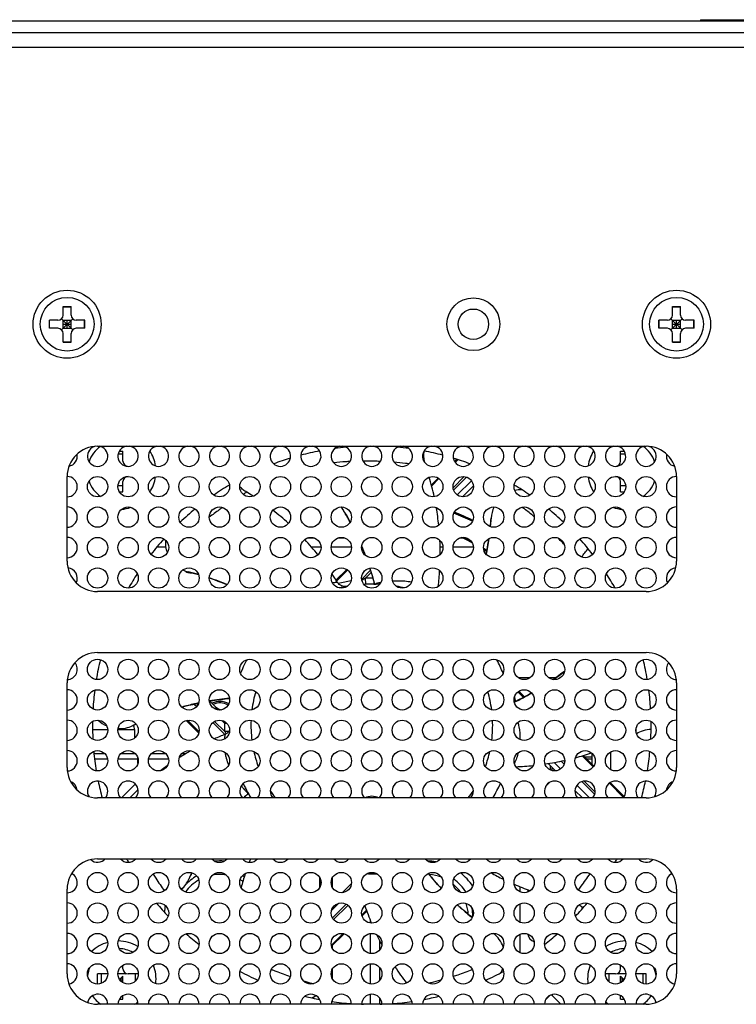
# Model space of a CAD drawing. Header units: millimetres. Extents: x 0 to 1189, y 0 to 841.
# Tile 31 of 33: x 997 to 1067, y 449 to 546. Entities that reach past the tile are written whole.
import ezdxf

# ---------------------------------------------------------------- set-up
doc = ezdxf.new("R2010")
doc.units = ezdxf.units.MM
doc.header["$LTSCALE"] = 65.395
doc.layers.get('0').update_dxf_attribs({"linetype": 'CONTINUOUS'})
doc.layers.add('00_COMPONENTS', color=7, linetype='CONTINUOUS')

msp = doc.modelspace()

# ---------------------------------------------------------------- linework, layer by layer
at = {"color": 7}
for p, q in [((970.216, 545.437), (1108.566, 545.437)), ((1063.766, 545.537), (1063.766, 545.437)), ((1063.766, 545.537), (1108.832, 545.537)), ((1108.566, 544.237), (970.216, 544.237)), ((1001.016, 516.437), (1001.016, 517.287)), ((1001.016, 517.287), (1001.816, 517.287)), ((1001.016, 517.259), (1001.816, 517.259)), ((1001.816, 516.437), (1001.816, 517.287)), ((1061.016, 516.437), (1061.016, 517.287)), ((1061.016, 517.287), (1061.816, 517.287)), ((1061.016, 517.259), (1061.816, 517.259)), ((1061.816, 516.437), (1061.816, 517.287)), ((1000.87, 514.99), (1001.963, 516.083)), ((1000.87, 516.083), (1001.963, 514.99)), ((1060.87, 514.99), (1061.963, 516.083)), ((1060.87, 516.083), (1061.963, 514.99)), ((999.666, 515.137), (999.666, 515.937)), ((1000.516, 515.937), (999.666, 515.937)), ((1000.516, 515.137), (999.666, 515.137)), ((999.694, 515.137), (999.694, 515.937)), ((1001.016, 515.137), (1001.016, 515.937)), ((1001.016, 515.937), (1001.816, 515.937)), ((1001.016, 515.537), (1001.816, 515.537)), ((1001.016, 515.137), (1001.816, 515.137)), ((1001.416, 515.137), (1001.416, 515.937)), ((1001.816, 515.137), (1001.816, 515.937)), ((1003.166, 515.937), (1002.316, 515.937)), ((1003.166, 515.137), (1002.316, 515.137)), ((1003.139, 515.137), (1003.139, 515.937)), ((1003.166, 515.137), (1003.166, 515.937)), ((1059.666, 515.137), (1059.666, 515.937)), ((1060.516, 515.937), (1059.666, 515.937)), ((1060.516, 515.137), (1059.666, 515.137)), ((1059.694, 515.137), (1059.694, 515.937)), ((1061.016, 515.137), (1061.016, 515.937)), ((1061.016, 515.937), (1061.816, 515.937)), ((1061.016, 515.537), (1061.816, 515.537)), ((1061.016, 515.137), (1061.816, 515.137)), ((1061.416, 515.137), (1061.416, 515.937)), ((1061.816, 515.137), (1061.816, 515.937)), ((1063.166, 515.937), (1062.316, 515.937)), ((1063.166, 515.137), (1062.316, 515.137)), ((1063.139, 515.137), (1063.139, 515.937)), ((1063.166, 515.137), (1063.166, 515.937)), ((1001.016, 513.787), (1001.016, 514.637)), ((1001.816, 513.787), (1001.816, 514.637)), ((1061.016, 513.787), (1061.016, 514.637)), ((1061.816, 513.787), (1061.816, 514.637)), ((1001.016, 513.814), (1001.816, 513.814)), ((1001.016, 513.787), (1001.816, 513.787)), ((1061.016, 513.814), (1061.816, 513.814)), ((1061.016, 513.787), (1061.816, 513.787)), ((1006.916, 502.744), (1006.438, 502.744)), ((1006.55, 503.037), (1006.916, 503.037)), ((1006.916, 502.037), (1006.916, 503.037)), ((1055.916, 502.037), (1055.916, 503.037)), ((1055.916, 503.037), (1056.282, 503.037)), ((1056.395, 502.744), (1055.916, 502.744)), ((1007.156, 501.571), (1007.181, 501.596)), ((1039.791, 502.23), (1039.568, 502.007)), ((1055.652, 501.596), (1055.677, 501.571)), ((1007.181, 500.477), (1007.156, 500.502)), ((1055.677, 500.502), (1055.652, 500.477)), ((1006.916, 499.62), (1006.42, 499.62)), ((1006.916, 499.037), (1006.916, 500.037)), ((1037.946, 500.385), (1037.282, 499.721)), ((1040.343, 498.539), (1041.414, 499.61)), ((1055.916, 499.037), (1055.916, 500.037)), ((1056.413, 499.62), (1055.916, 499.62)), ((1006.55, 499.037), (1006.916, 499.037)), ((1055.916, 499.037), (1056.282, 499.037)), ((1025.772, 494.471), (1025.061, 494.471)), ((1028.772, 494.471), (1028.061, 494.471)), ((1040.383, 494.471), (1040.061, 494.471)), ((1011.126, 493.565), (1010.227, 493.565)), ((1026.416, 493.565), (1025.493, 493.565)), ((1029.416, 493.565), (1027.417, 493.565)), ((1030.456, 493.565), (1030.417, 493.565)), ((1030.649, 493.088), (1030.568, 493.007)), ((1038.416, 493.565), (1038.14, 493.565)), ((1041.416, 493.565), (1039.417, 493.565)), ((1013.119, 491.215), (1013.119, 491.153)), ((1028.946, 491.385), (1027.889, 490.329)), ((1031.62, 489.935), (1031.619, 489.935)), ((1031.624, 489.935), (1031.62, 489.935)), ((1031.648, 489.941), (1031.658, 489.945)), ((1031.666, 489.974), (1031.666, 489.974)), ((1031.698, 489.934), (1031.686, 489.979)), ((1031.698, 489.934), (1031.686, 489.979)), ((1046.444, 478.828), (1045.887, 479.385)), ((1016.024, 477.852), (1015.456, 478.42)), ((1013.137, 476.497), (1014.377, 475.257)), ((1008.051, 475.617), (1008.051, 474.764)), ((1054.966, 471.644), (1054.966, 473.43)), ((1004.059, 473.237), (1005.13, 473.237)), ((1006.702, 473.237), (1008.13, 473.237)), ((1008.376, 472.257), (1008.376, 472.816)), ((1009.702, 473.237), (1011.13, 473.237)), ((1012.702, 473.237), (1013.108, 473.237)), ((1053.265, 472.007), (1052.227, 473.046)), ((1048.764, 472.265), (1049.49, 471.539)), ((1049.016, 471.62), (1049.016, 472.013)), ((1048.53, 469.999), (1048.955, 470.423)), ((1054.966, 470.306), (1054.966, 470.43)), ((1006.765, 468.874), (1008.129, 470.238)), ((1051.419, 469.61), (1052.155, 468.874)), ((1056.265, 469.007), (1054.887, 470.385)), ((1019.24, 469.332), (1019.207, 469.299)), ((1019.24, 469.332), (1019.207, 469.299)), ((1019.221, 469.284), (1019.221, 469.284)), ((1019.279, 469.263), (1019.271, 469.277)), ((1019.276, 469.267), (1019.278, 469.264)), ((1019.278, 469.264), (1019.279, 469.263)), ((1019.279, 469.263), (1019.278, 469.263)), ((1019.279, 469.263), (1019.278, 469.263)), ((1043.342, 468.883), (1043.341, 468.874)), ((1043.352, 468.912), (1043.343, 468.898)), ((1043.349, 468.907), (1043.351, 468.911)), ((1043.351, 468.911), (1043.352, 468.912)), ((1043.352, 468.912), (1043.351, 468.911)), ((1043.352, 468.912), (1043.351, 468.911)), ((1027.516, 460.972), (1027.516, 460.101)), ((1029.413, 460.457), (1028.496, 459.54)), ((1046.016, 459.62), (1046.016, 460.124)), ((1046.016, 456.62), (1046.016, 458.453)), ((1030.456, 457.257), (1030.92, 457.721)), ((1027.456, 454.257), (1028.696, 455.497)), ((1046.016, 453.62), (1046.016, 455.453)), ((1027.516, 454.317), (1027.516, 454.101)), ((1006.916, 452.037), (1006.916, 452.403)), ((1055.916, 452.037), (1055.916, 452.403)), ((1004.416, 450.537), (1004.416, 451.537)), ((1005.416, 451.537), (1004.416, 451.537)), ((1004.764, 451.537), (1004.764, 450.599)), ((1007.121, 451.537), (1006.416, 451.537)), ((1006.621, 451.037), (1006.916, 451.332)), ((1006.621, 451.037), (1006.916, 450.742)), ((1006.916, 451.037), (1006.621, 451.037)), ((1006.916, 450.742), (1006.916, 451.332)), ((1007.121, 451.537), (1007.181, 451.596)), ((1008.416, 451.537), (1007.416, 451.537)), ((1008.106, 451.537), (1008.106, 450.812)), ((1027.516, 451.972), (1027.516, 451.101)), ((1055.416, 451.537), (1054.416, 451.537)), ((1054.764, 451.537), (1054.764, 450.779)), ((1055.652, 451.596), (1055.711, 451.537)), ((1056.416, 451.537), (1055.711, 451.537)), ((1055.916, 450.742), (1055.916, 451.332)), ((1056.211, 451.037), (1055.916, 451.332)), ((1056.211, 451.037), (1055.916, 450.742)), ((1056.211, 451.037), (1055.916, 451.037)), ((1058.416, 451.537), (1057.416, 451.537)), ((1058.106, 451.537), (1058.106, 450.586)), ((1058.416, 450.537), (1058.416, 451.537)), ((1006.916, 449.037), (1006.916, 449.403)), ((1025.696, 449.139), (1025.696, 449.278)), ((1048.912, 449.395), (1048.546, 449.029)), ((1050.041, 448.549), (1049.195, 449.395)), ((1055.916, 449.037), (1055.916, 449.403)), ((1006.55, 449.037), (1006.916, 449.037)), ((1027.516, 448.972), (1027.516, 448.815)), ((1055.916, 449.037), (1056.282, 449.037))]:
    msp.add_line(p, q, dxfattribs=at)
at = {"color": 4}
for p, q in [((1039.627, 501.923), (1039.898, 502.195)), ((1040.517, 500.531), (1039.422, 499.436)), ((1040.748, 500.48), (1039.473, 499.205)), ((1037.312, 499.608), (1038.03, 500.326)), ((1039.826, 498.73), (1041.223, 500.127)), ((1030.627, 492.923), (1030.689, 492.986)), ((1027.945, 490.242), (1029.03, 491.326)), ((1031.284, 491.298), (1030.422, 490.436)), ((1031.351, 491.083), (1030.791, 490.523)), ((1030.817, 489.924), (1030.791, 490.523)), ((1031.625, 490.127), (1031.622, 489.935)), ((1045.803, 479.326), (1046.35, 478.78)), ((1014.167, 478.174), (1014.29, 478.051)), ((1013.936, 478.123), (1014.174, 477.884)), ((1014.403, 475.373), (1013.253, 476.523)), ((1015.764, 476.295), (1016.931, 475.128)), ((1015.93, 476.41), (1016.93, 475.411)), ((1016.918, 476.251), (1016.664, 476.505)), ((1016.918, 476.251), (1017.119, 476.248)), ((1003.92, 475.617), (1005.413, 475.617)), ((1006.42, 475.617), (1008.051, 475.617)), ((1017.335, 475.428), (1016.93, 475.411)), ((1004.116, 472.737), (1005.396, 472.737)), ((1006.437, 472.737), (1008.376, 472.737)), ((1009.437, 472.737), (1011.396, 472.737)), ((1049.369, 472.368), (1050.007, 471.73)), ((1050.36, 472.205), (1050.063, 472.502)), ((1050.411, 472.436), (1050.296, 472.552)), ((1052.116, 473.013), (1053.206, 471.923)), ((1052.536, 472.737), (1053.106, 472.737)), ((1053.36, 469.205), (1052.085, 470.48)), ((1053.411, 469.436), (1052.316, 470.531)), ((1051.61, 470.127), (1052.862, 468.874)), ((1054.803, 470.326), (1056.206, 468.923)), ((1028.169, 458.505), (1027.448, 457.784)), ((1027.543, 457.051), (1028.902, 458.41)), ((1027.658, 456.884), (1029.069, 458.295)), ((1030.882, 457.825), (1030.43, 457.373)), ((1041.353, 457.187), (1041.179, 457.187)), ((1031.287, 456.545), (1031.287, 456.78)), ((1028.58, 455.523), (1027.43, 454.373)), ((1031.287, 453.545), (1031.287, 455.528)), ((1032.171, 454.851), (1032.171, 453.881)), ((1031.287, 450.545), (1031.287, 452.528)), ((1032.171, 452.193), (1032.171, 450.881)), ((1031.287, 448.549), (1031.287, 449.528)), ((1032.171, 449.193), (1032.171, 448.549))]:
    msp.add_line(p, q, dxfattribs=at)
at = {"color": 7}
for points in [[(1028.418, 497.537), (1028.53, 497.356), (1028.739, 497.007), (1028.943, 496.655), (1029.141, 496.3), (1029.283, 496.038)], [(1043.157, 496.444), (1043.142, 496.245), (1043.108, 495.839), (1043.083, 495.594)], [(1042.937, 494.414), (1042.909, 494.224), (1042.845, 493.822), (1042.775, 493.421), (1042.699, 493.022), (1042.668, 492.873)], [(1030.423, 493.646), (1030.538, 493.367), (1030.688, 492.99), (1030.771, 492.773)], [(1013.357, 491.143), (1013.551, 491.094), (1013.945, 490.989), (1014.337, 490.878), (1014.359, 490.872)], [(1031.214, 491.516), (1031.231, 491.466), (1031.352, 491.081), (1031.467, 490.695), (1031.577, 490.308), (1031.666, 489.974)], [(1015.416, 490.541), (1015.501, 490.513), (1015.886, 490.38), (1016.268, 490.241), (1016.648, 490.097), (1017.026, 489.947), (1017.175, 489.886)], [(1031.639, 489.938), (1031.637, 489.938), (1031.634, 489.937), (1031.63, 489.936), (1031.627, 489.935), (1031.624, 489.935)], [(1031.666, 489.974), (1031.666, 489.974), (1031.666, 489.973), (1031.667, 489.972), (1031.667, 489.971), (1031.666, 489.97), (1031.666, 489.969), (1031.666, 489.967), (1031.666, 489.966), (1031.665, 489.964), (1031.664, 489.962), (1031.664, 489.961), (1031.663, 489.959), (1031.662, 489.957), (1031.661, 489.955), (1031.66, 489.954), (1031.659, 489.952), (1031.657, 489.951), (1031.656, 489.95), (1031.655, 489.948), (1031.654, 489.947), (1031.652, 489.946), (1031.651, 489.945), (1031.649, 489.944), (1031.648, 489.943), (1031.647, 489.942), (1031.646, 489.942), (1031.644, 489.941), (1031.643, 489.94), (1031.642, 489.94), (1031.641, 489.939), (1031.64, 489.939), (1031.639, 489.939), (1031.639, 489.938)], [(1050.397, 481.343), (1050.336, 481.296), (1050.01, 481.052), (1049.681, 480.814), (1049.348, 480.581), (1049.294, 480.544)], [(1047.153, 479.213), (1046.935, 479.091), (1046.579, 478.899), (1046.221, 478.713), (1045.861, 478.532), (1045.499, 478.357), (1045.438, 478.329)], [(1012.719, 477.82), (1013.012, 477.899), (1013.406, 477.999), (1013.801, 478.093), (1014.197, 478.181), (1014.363, 478.215)], [(1015.424, 478.415), (1015.79, 478.474), (1016.189, 478.533), (1016.589, 478.585), (1016.989, 478.632), (1017.389, 478.673), (1017.407, 478.674)], [(1007.872, 476.001), (1008.052, 476.087), (1008.201, 476.157)], [(1018.816, 468.874), (1018.977, 469.04), (1019.221, 469.284)], [(1019.221, 469.284), (1019.221, 469.284), (1019.222, 469.285), (1019.223, 469.285), (1019.223, 469.286), (1019.224, 469.286), (1019.226, 469.287), (1019.227, 469.287), (1019.229, 469.288), (1019.23, 469.288), (1019.232, 469.288), (1019.234, 469.289), (1019.236, 469.289), (1019.238, 469.289), (1019.24, 469.289), (1019.242, 469.289), (1019.244, 469.288), (1019.246, 469.288), (1019.247, 469.288), (1019.249, 469.287), (1019.251, 469.287), (1019.253, 469.286), (1019.254, 469.285), (1019.256, 469.285), (1019.257, 469.284), (1019.258, 469.283), (1019.26, 469.282), (1019.261, 469.282), (1019.262, 469.281), (1019.263, 469.28), (1019.264, 469.28), (1019.265, 469.279), (1019.265, 469.279), (1019.266, 469.278)], [(1019.266, 469.278), (1019.267, 469.277), (1019.27, 469.275), (1019.272, 469.272), (1019.275, 469.269), (1019.276, 469.267)], [(1043.345, 468.874), (1043.345, 468.874), (1043.345, 468.876), (1043.345, 468.878), (1043.344, 468.879), (1043.344, 468.881), (1043.344, 468.883), (1043.344, 468.884), (1043.344, 468.886), (1043.344, 468.887), (1043.344, 468.888), (1043.344, 468.889), (1043.344, 468.891), (1043.344, 468.892), (1043.345, 468.892), (1043.345, 468.893)], [(1043.345, 468.893), (1043.345, 468.894), (1043.346, 468.898), (1043.347, 468.902), (1043.348, 468.905), (1043.349, 468.907)], [(1013.404, 460.875), (1013.486, 461.057), (1013.657, 461.427), (1013.692, 461.498)], [(1026.299, 460.067), (1026.296, 460.261), (1026.296, 460.666), (1026.301, 461.003)], [(1038.242, 459.972), (1038.169, 460.052), (1037.899, 460.355), (1037.634, 460.661), (1037.374, 460.971), (1037.119, 461.284), (1036.994, 461.443)], [(1041.307, 457.082), (1041.105, 457.247), (1040.793, 457.508), (1040.485, 457.773), (1040.181, 458.043), (1039.881, 458.318), (1039.842, 458.355)]]:
    msp.add_lwpolyline(points, dxfattribs=at)
for centre, radius in [((1001.416, 515.537), 2.65), ((1041.416, 515.537), 2.603), ((1061.416, 515.537), 2.65)]:
    msp.add_circle(centre, radius, dxfattribs=at)
for centre, radius, start, end in [((1000.516, 516.437), 0.5, 270, 360), ((1002.316, 516.437), 0.5, 180, 270), ((1060.516, 516.437), 0.5, 270, 360), ((1062.316, 516.437), 0.5, 180, 270), ((1000.516, 514.637), 0.5, 0, 90), ((1002.316, 514.637), 0.5, 90, 180), ((1060.516, 514.637), 0.5, 0, 90), ((1062.316, 514.637), 0.5, 90, 180), ((1006.416, 501.037), 3, 124.86819, 161.49842), ((1031.416, 476.037), 27.5, 95.28005, 97.63806), ((1031.416, 476.037), 27.5, 82.36194, 84.71995), ((1056.416, 501.037), 3, 18.50165, 55.13189), ((1006.416, 501.037), 3.75, 8.32521, 32.78667), ((1031.416, 476.037), 27.5, 100.77818, 104.73697), ((1029.722, 500.979), 3, 129.30688, 135.84512), ((1031.416, 476.037), 27.5, 75.26303, 79.22182), ((1056.416, 501.037), 3.75, 147.21332, 171.67475), ((1007.416, 502.037), 0.5, 180, 270), ((1031.416, 476.037), 27.5, 106.95493, 110.56252), ((1031.416, 476.037), 27.5, 69.43748, 73.04507), ((1055.416, 502.037), 0.5, 270, 360), ((1007.416, 500.037), 0.5, 90, 180), ((1006.416, 501.037), 3.75, 327.21329, 351.67472), ((1012.116, 493.106), 26.021, 12.07127, 16.4524), ((1056.416, 501.037), 3.75, 188.32525, 212.78668), ((1055.416, 500.037), 0.5, 0, 90), ((1006.416, 501.037), 3, 198.50164, 235.13192), ((1031.416, 476.037), 27.5, 120.63563, 124.4644), ((1031.416, 476.037), 27.5, 55.5356, 59.36437), ((1056.416, 501.037), 3, 304.86814, 341.49837), ((1005.791, 476.899), 25.788, 57.25747, 58.9399), ((1046.151, 496.233), 3, 89.30886, 102.72441), ((1006.416, 501.037), 3.75, 275.49461, 289.56362), ((1031.416, 476.037), 27.5, 129.24337, 133.3259), ((1005.486, 476.486), 26.302, 47.64465, 51.99866), ((1011.638, 493.018), 26.507, 5.86982, 9.67388), ((1031.416, 476.037), 22.5, 63.76033, 68.83443), ((1046.151, 496.233), 3, 154.24888, 175.95502), ((1031.416, 476.037), 27.5, 46.6741, 50.75663), ((1056.416, 501.037), 3.75, 250.43632, 264.50541), ((1015.253, 498.418), 27.976, 354.20496, 355.95507), ((1031.416, 476.037), 27.5, 138.13296, 142.25595), ((1014.086, 494.055), 3, 175.84395, 200.22986), ((1004.659, 475.671), 27.463, 38.63469, 42.80103), ((1010.785, 492.959), 27.363, 359.78097, 2.70538), ((1031.416, 476.037), 20.5, 61.15675, 64.41236), ((1031.416, 476.037), 27.5, 37.74405, 41.86704), ((1004.643, 482.784), 27.984, 20.88218, 22.88188), ((1031.416, 476.037), 20.5, 56.53424, 57.46882), ((1031.416, 476.037), 27.5, 147.12498, 150.5968), ((1014.086, 494.055), 3, 244.96788, 255.95502), ((1006.568, 464.001), 27.979, 73.83317, 75.95496), ((1003.074, 474.509), 29.43, 31.96125, 33.91324), ((1004.624, 482.776), 28.005, 14.90438, 18.19052), ((1009.372, 493.014), 28.777, 353.37558, 356.52453), ((1031.416, 476.037), 27.5, 29.4032, 32.87502), ((1031.416, 476.037), 13.9, 86.77195, 93.22805), ((1031.62, 489.997), 0.0618, 269.16138, 269.71521), ((1031.62, 489.997), 0.0615, 269.71521, 273.4586), ((1031.416, 476.037), 13.9, 100.00926, 103.36977), ((1031.416, 476.037), 13.9, 76.63023, 79.99074), ((1031.416, 476.037), 27.5, 166.40789, 170.56447), ((1031.416, 476.037), 13.9, 152.3533, 154.62632), ((1031.416, 476.037), 13.9, 21.59971, 27.64797), ((1031.416, 476.037), 27.5, 9.43553, 13.59211), ((1031.416, 476.037), 13.9, 158.4003, 158.4013), ((1031.416, 476.037), 13.9, 154.62632, 158.4003), ((1031.416, 476.037), 13.9, 21.59869, 21.59971), ((1033.399, 503.595), 28.008, 304.6073, 307.36305), ((1031.416, 476.037), 27.5, 172.77293, 176.64721), ((1033.4, 503.596), 28.008, 295.46677, 299.43137), ((1031.416, 476.037), 27.5, 3.35279, 7.22707), ((1020.127, 450.817), 28.009, 95.57896, 99.66968), ((1016.732, 478.559), 1, 225, 265.02725), ((1016.75, 478.691), 1.184, 253.67427, 253.86607), ((1016.75, 478.69), 1.183, 253.86519, 256.80379), ((1031.416, 476.037), 27.5, 179.2344, 182.88729), ((1006.559, 478.699), 3, 226.19362, 245.58427), ((1031.416, 476.037), 27.5, 357.11271, 0.7656), ((1006.559, 478.699), 3, 267.54898, 295.95502), ((1020.117, 450.845), 27.979, 115.21116, 115.95506), ((1007.051, 475.617), 1, 0, 25.13257), ((1027.975, 447.917), 29.368, 111.95874, 114.29069), ((1031.416, 476.037), 27.5, 185.37211, 189.39987), ((1027.11, 449.654), 27.426, 119.51577, 122.2758), ((1031.416, 476.037), 27.5, 350.60013, 354.62789), ((1044.469, 499.445), 27.518, 278.35669, 282.4805), ((1044.671, 498.575), 26.624, 284.77474, 288.35523), ((1026.689, 450.297), 26.657, 125.26839, 127.11394), ((1044.291, 500.905), 28.989, 272.6053, 275.96358), ((1031.416, 476.037), 27.5, 191.54063, 195.09735), ((1031.416, 476.037), 27.5, 344.90265, 348.45937), ((1026.275, 450.797), 26.008, 133.40289, 135.96714), ((1031.416, 476.037), 13.9, 204.41741, 208.36308), ((1031.416, 476.037), 13.9, 329.16392, 335.58259), ((1038.972, 449.468), 27.999, 134.90429, 136.12097), ((1031.416, 476.037), 13.9, 208.36308, 209.09483), ((1031.416, 476.037), 13.9, 209.09483, 211.01719), ((1019.225, 469.233), 0.0615, 29.71524, 33.45857), ((1019.224, 469.233), 0.0618, 29.16137, 29.71525), ((1031.416, 467.537), 1.5, 63.08953, 116.91015), ((1031.416, 476.037), 13.9, 328.9836, 329.16392), ((1031.416, 476.037), 13.9, 328.98281, 328.9836), ((1043.404, 468.88), 0.0615, 149.71532, 153.45851), ((1043.404, 468.88), 0.0618, 149.16136, 149.71533), ((1031.416, 476.037), 27.5, 208.59656, 209.39841), ((1045.329, 452.965), 27.696, 159.03658, 159.77581), ((1056.985, 486.408), 28.499, 235.66967, 236.03171), ((1031.416, 476.037), 27.5, 330.60159, 331.40344), ((1010.663, 462.098), 3, 312.03182, 335.95502), ((1038.952, 449.476), 27.977, 154.55017, 155.95503), ((1044.61, 453.207), 26.937, 162.2373, 165.32002), ((1054.28, 460.54), 27.996, 179.00448, 181.00945), ((1058.89, 478.859), 27.993, 218.49302, 222.45458), ((1056.283, 485.249), 27.143, 241.04766, 243.94336), ((1055.991, 484.622), 26.452, 246.46792, 250.17348), ((1031.416, 476.037), 27.5, 219.57462, 223.18255), ((1056.639, 467.21), 27.414, 199.05439, 202.91399), ((1031.416, 476.037), 27.5, 316.81745, 320.42538), ((1031.416, 476.037), 27.5, 228.32752, 231.79935), ((1055.896, 466.887), 26.603, 205.54425, 207.9997), ((1041.539, 453.178), 3, 19.96614, 51.83723), ((1031.416, 476.037), 27.5, 308.20065, 311.67248), ((1006.416, 451.037), 3.75, 105.56827, 133.92219), ((1006.416, 451.037), 3.75, 58.59413, 89.51474), ((1006.416, 451.037), 3, 60.8612, 87.24215), ((1056.416, 451.037), 3.75, 90.4852, 121.40581), ((1056.416, 451.037), 3, 92.75779, 119.13869), ((1056.416, 451.037), 3.75, 46.0778, 74.43168), ((1006.416, 451.037), 3, 157.65092, 174.28675), ((1007.416, 452.037), 0.5, 180, 270), ((1006.416, 451.037), 3.75, 352.94784, 21.30164), ((1055.343, 466.565), 25.963, 213.51207, 217.85379), ((1041.539, 453.178), 3, 329.31053, 336.97674), ((1056.416, 451.037), 3.75, 158.69831, 187.05214), ((1055.416, 452.037), 0.5, 270, 360), ((1056.416, 451.037), 3, 5.71302, 22.34952), ((1031.416, 476.037), 27.5, 241.8633, 245.94558), ((1024.478, 452.019), 3, 348.87347, 357.16032), ((1031.416, 476.037), 27.5, 294.05442, 298.1367), ((1006.416, 451.037), 3, 213.20808, 236.11558), ((1006.416, 451.037), 3.75, 324.53829, 331.4528), ((1031.416, 476.037), 27.5, 256.12193, 259.26126), ((1024.478, 452.019), 3, 289.30138, 298.9659), ((1031.416, 476.037), 27.5, 280.73874, 283.87807), ((1049.054, 449.254), 0.2, 129.16654, 135), ((1049.054, 449.254), 0.2, 45, 104.53455), ((1056.416, 451.037), 3.75, 208.54699, 215.46191), ((1056.416, 451.037), 3, 303.88453, 326.79201), ((1006.416, 451.037), 3.75, 217.47866, 218.5979), ((1006.416, 451.037), 3, 303.88442, 311.15082), ((1031.416, 476.037), 27.5, 261.72494, 265.82337), ((1031.416, 476.037), 27.5, 267.91663, 268.3061), ((1031.416, 476.037), 27.5, 271.6939, 272.08337), ((1031.416, 476.037), 27.5, 274.17663, 278.27506), ((1056.416, 451.037), 3, 228.84926, 236.11547), ((1056.416, 451.037), 3.75, 321.40215, 322.52141)]:
    msp.add_arc(centre, radius, start, end, dxfattribs=at)
at = {"color": 4}
for centre, radius, start, end in [((1036.66, 468.641), 35.065, 120.05923, 120.70891), ((1031.416, 476.037), 22.4, 63.73895, 68.85585), ((1035.224, 470.653), 32.587, 133.24077, 134.00039), ((1031.416, 476.037), 20.6, 61.67451, 63.89246), ((1031.416, 476.037), 20.6, 56.65075, 57.71269), ((1031.889, 475.555), 14.912, 99.70357, 104.6295), ((1031.416, 476.037), 14.5, 89.62144, 92.47321), ((1031.62, 489.989), 0.0535, 269.22847, 290.57815), ((1031.696, 490.039), 0.106, 268.94783, 271.26635), ((1031.696, 490.043), 0.109, 271.31261, 281.36179), ((1034.317, 479.799), 10.483, 101.03998, 101.57851), ((1031.416, 476.037), 11.9, 163.80092, 172.66164), ((1031.416, 476.037), 11.9, 7.33837, 16.19907), ((1030.938, 475.565), 14.908, 10.93935, 12.8218), ((1031.416, 476.037), 14.5, 179.151, 182.47321), ((1031.416, 476.037), 11.9, 177.62187, 187.14992), ((1031.416, 476.037), 11.9, 352.85009, 2.37814), ((1037.703, 474.371), 32.496, 176.97434, 177.12432), ((1022.456, 475.194), 35, 0.11024, 0.97854), ((1031.416, 476.037), 11.9, 192.50297, 200.01694), ((1031.416, 476.037), 11.9, 339.98305, 347.49703), ((1031.416, 476.037), 11.9, 212.83138, 217.0061), ((1031.416, 476.037), 11.9, 322.99392, 327.16863), ((1019.147, 469.275), 0.11, 31.48647, 41.36127), ((1019.15, 469.277), 0.106, 28.94832, 31.44274), ((1019.232, 469.237), 0.0535, 29.22847, 50.57815), ((1043.397, 468.884), 0.0535, 149.22846, 170.57815), ((1016.446, 457.187), 5.48, 85.51006, 95.0183), ((1036.766, 457.187), 5.48, 80.0705, 88.23541), ((1016.446, 457.187), 4.595, 119.56497, 137.81128), ((1016.446, 457.187), 4.153, 119.78684, 144.45782), ((1016.446, 457.187), 4.153, 81.28974, 99.73857), ((1016.446, 457.187), 4.153, 56.7118, 61.02699), ((1016.446, 457.187), 4.595, 58.36737, 61.01366), ((1036.766, 457.187), 4.153, 68.76683, 85.55656), ((1036.766, 457.187), 4.595, 31.33767, 53.75667), ((1036.766, 457.187), 5.48, 33.15273, 51.91799), ((1016.446, 457.187), 4.595, 141.16534, 144.69789), ((1036.766, 457.187), 4.153, 35.04335, 50.08192), ((1016.446, 457.187), 5.48, 168.44266, 175.36054), ((1036.766, 457.187), 4.153, 3.0893, 18.33654), ((1036.766, 457.187), 4.595, 0.26951, 10.76802)]:
    msp.add_arc(centre, radius, start, end, dxfattribs=at)
at = {"color": 7}
for points, knots in [([(1036.624, 501.927), (1036.584, 502.11), (1036.536, 502.485), (1036.551, 502.862), (1036.573, 503.048)], [0, 0, 0, 0, 0.499959, 1, 1, 1, 1]), ([(1019.095, 498.99), (1018.972, 499.065), (1018.733, 499.229), (1018.517, 499.424), (1018.416, 499.528)], [0, 0, 0, 0, 0.500014, 1, 1, 1, 1]), ([(1029.286, 496.043), (1029.218, 496.17), (1028.942, 496.674), (1028.65, 497.17), (1028.423, 497.537)], [0, 0, 0, 0, 0.249641, 1, 1, 1, 1]), ([(1042.673, 492.869), (1042.699, 492.997), (1042.799, 493.511), (1042.885, 494.027), (1042.941, 494.416)], [0, 0, 0, 0, 0.249672, 1, 1, 1, 1]), ([(1052.086, 492.593), (1052.171, 492.745), (1052.366, 493.037), (1052.603, 493.294), (1052.729, 493.414)], [0, 0, 0, 0, 0.499968, 1, 1, 1, 1]), ([(1013.119, 491.153), (1013.119, 491.151), (1013.124, 491.136), (1013.141, 491.129), (1013.153, 491.124)], [0, 0, 0, 0, 0.165162, 1, 1, 1, 1]), ([(1013.153, 491.124), (1013.196, 491.106), (1013.316, 491.085), (1013.435, 491.071), (1013.509, 491.064)], [0, 0, 0, 0, 0.382265, 1, 1, 1, 1]), ([(1013.509, 491.064), (1013.525, 491.063), (1013.592, 491.058), (1013.659, 491.053), (1013.71, 491.051)], [0, 0, 0, 0, 0.236583, 1, 1, 1, 1]), ([(1017.179, 489.891), (1017.035, 489.95), (1016.453, 490.183), (1015.863, 490.396), (1015.417, 490.545)], [0, 0, 0, 0, 0.249611, 1, 1, 1, 1]), ([(1028.946, 489.715), (1028.862, 489.7), (1028.687, 489.695), (1028.434, 489.758), (1028.207, 489.886), (1028.088, 490.015), (1028.043, 490.088)], [0, 0, 0, 0, 0.250072, 0.50023, 0.750293, 1, 1, 1, 1]), ([(1031.624, 489.935), (1031.626, 489.935), (1031.634, 489.936), (1031.642, 489.939), (1031.648, 489.941)], [0, 0, 0, 0, 0.242487, 1, 1, 1, 1]), ([(1031.658, 489.945), (1031.661, 489.946), (1031.667, 489.948), (1031.678, 489.948), (1031.689, 489.943), (1031.695, 489.937), (1031.698, 489.934)], [0, 0, 0, 0, 0.219868, 0.435186, 0.686172, 1, 1, 1, 1]), ([(1031.698, 489.934), (1031.703, 489.936), (1031.713, 489.941), (1031.736, 489.945), (1031.767, 489.941), (1031.804, 489.933), (1031.83, 489.93), (1031.844, 489.93)], [0, 0, 0, 0, 0.109092, 0.222442, 0.470537, 0.733961, 1, 1, 1, 1]), ([(1014.367, 478.227), (1014.229, 478.198), (1013.674, 478.077), (1013.123, 477.939), (1012.712, 477.827)], [0, 0, 0, 0, 0.249674, 1, 1, 1, 1]), ([(1016.417, 477.555), (1016.384, 477.565), (1016.262, 477.606), (1016.147, 477.668), (1016.072, 477.723)], [0, 0, 0, 0, 0.270855, 1, 1, 1, 1]), ([(1017.416, 475.561), (1017.371, 475.472), (1017.282, 475.348), (1017.128, 475.221), (1017.039, 475.173), (1016.993, 475.154)], [0, 0, 0, 0, 0.499281, 0.749685, 1, 1, 1, 1]), ([(1057.463, 475.234), (1057.685, 475.356), (1058.157, 475.553), (1058.661, 475.634), (1058.913, 475.649)], [0, 0, 0, 0, 0.499959, 1, 1, 1, 1]), ([(1019.24, 469.332), (1019.236, 469.335), (1019.226, 469.341), (1019.211, 469.359), (1019.2, 469.388), (1019.188, 469.424), (1019.177, 469.448), (1019.171, 469.46)], [0, 0, 0, 0, 0.109092, 0.222442, 0.470537, 0.733961, 1, 1, 1, 1]), ([(1019.247, 469.295), (1019.245, 469.297), (1019.241, 469.301), (1019.238, 469.31), (1019.238, 469.321), (1019.239, 469.328), (1019.24, 469.332)], [0, 0, 0, 0, 0.21198, 0.429079, 0.687684, 1, 1, 1, 1]), ([(1019.276, 469.267), (1019.275, 469.269), (1019.27, 469.275), (1019.264, 469.281), (1019.259, 469.285)], [0, 0, 0, 0, 0.242487, 1, 1, 1, 1]), ([(1043.349, 468.907), (1043.348, 468.906), (1043.345, 468.898), (1043.343, 468.89), (1043.342, 468.883)], [0, 0, 0, 0, 0.242487, 1, 1, 1, 1]), ([(1039.836, 458.351), (1039.955, 458.241), (1040.433, 457.804), (1040.927, 457.384), (1041.305, 457.079)], [0, 0, 0, 0, 0.249601, 1, 1, 1, 1])]:
    msp.add_open_spline(points, degree=3, knots=knots, dxfattribs=at)
at = {"color": 4}
for points, knots in [([(1029.268, 502.013), (1029.136, 502.007), (1028.596, 501.977), (1028.057, 501.933), (1027.651, 501.893)], [0, 0, 0, 0, 0.24544, 1, 1, 1, 1]), ([(1032.275, 502.024), (1032.134, 502.03), (1031.557, 502.05), (1030.979, 502.056), (1030.542, 502.051)], [0, 0, 0, 0, 0.244507, 1, 1, 1, 1]), ([(1035.08, 501.789), (1034.959, 501.804), (1034.471, 501.863), (1033.982, 501.911), (1033.613, 501.941)], [0, 0, 0, 0, 0.24709, 1, 1, 1, 1]), ([(1016.726, 497.487), (1016.617, 497.412), (1016.174, 497.101), (1015.74, 496.78), (1015.417, 496.532)], [0, 0, 0, 0, 0.24646, 1, 1, 1, 1]), ([(1047.416, 496.57), (1047.319, 496.65), (1046.921, 496.971), (1046.515, 497.284), (1046.205, 497.514)], [0, 0, 0, 0, 0.245549, 1, 1, 1, 1]), ([(1050.369, 493.84), (1050.318, 493.894), (1050.108, 494.111), (1049.895, 494.325), (1049.734, 494.485)], [0, 0, 0, 0, 0.248219, 1, 1, 1, 1]), ([(1028.043, 490.088), (1028.001, 490.087), (1027.832, 490.083), (1027.664, 490.072), (1027.538, 490.059)], [0, 0, 0, 0, 0.248807, 1, 1, 1, 1]), ([(1030.791, 490.523), (1030.735, 490.486), (1030.62, 490.415), (1030.5, 490.354), (1030.438, 490.328)], [0, 0, 0, 0, 0.501058, 1, 1, 1, 1]), ([(1031.668, 489.964), (1031.667, 489.961), (1031.659, 489.95), (1031.648, 489.942), (1031.639, 489.938)], [0, 0, 0, 0, 0.259101, 1, 1, 1, 1]), ([(1031.698, 489.934), (1031.691, 489.94), (1031.679, 489.952), (1031.668, 489.967), (1031.666, 489.974)], [0, 0, 0, 0, 0.564095, 1, 1, 1, 1]), ([(1031.698, 489.934), (1031.708, 489.939), (1031.728, 489.95), (1031.764, 489.964), (1031.805, 489.975), (1031.835, 489.983), (1031.85, 489.987)], [0, 0, 0, 0, 0.196741, 0.433203, 0.708335, 1, 1, 1, 1]), ([(1031.742, 489.944), (1031.74, 489.943), (1031.732, 489.94), (1031.724, 489.937), (1031.717, 489.936)], [0, 0, 0, 0, 0.257666, 1, 1, 1, 1]), ([(1031.844, 489.93), (1031.844, 489.93), (1031.845, 489.932), (1031.846, 489.935), (1031.847, 489.94), (1031.848, 489.951), (1031.85, 489.967), (1031.85, 489.98), (1031.85, 489.987)], [0, 0, 0, 0, 0.024006, 0.081626, 0.180187, 0.315785, 0.658756, 1, 1, 1, 1]), ([(1032.213, 490.068), (1032.153, 490.056), (1032.062, 490.036), (1031.941, 490.009), (1031.88, 489.994), (1031.85, 489.987)], [0, 0, 0, 0, 0.496855, 0.748667, 1, 1, 1, 1]), ([(1032.22, 489.942), (1032.218, 489.95), (1032.214, 489.97), (1032.21, 490.012), (1032.211, 490.046), (1032.213, 490.068)], [0, 0, 0, 0, 0.214383, 0.470714, 1, 1, 1, 1]), ([(1033.46, 490.246), (1033.626, 490.258), (1034.254, 490.287), (1034.887, 490.242), (1035.341, 490.155)], [0, 0, 0, 0, 0.265099, 1, 1, 1, 1]), ([(1016.024, 477.852), (1016.024, 477.852), (1016.025, 477.85), (1016.025, 477.849), (1016.027, 477.845), (1016.028, 477.841), (1016.031, 477.835), (1016.034, 477.826), (1016.039, 477.812), (1016.046, 477.793), (1016.057, 477.763), (1016.065, 477.74), (1016.072, 477.723)], [0, 0, 0, 0, 0.00543, 0.02141, 0.0474, 0.082723, 0.12668, 0.178557, 0.303425, 0.452417, 0.620868, 1, 1, 1, 1]), ([(1016.144, 477.574), (1016.13, 477.6), (1016.11, 477.637), (1016.086, 477.687), (1016.076, 477.711), (1016.072, 477.723)], [0, 0, 0, 0, 0.520923, 0.768522, 1, 1, 1, 1]), ([(1045.805, 476.327), (1045.839, 476.181), (1045.954, 475.621), (1046.008, 475.047), (1046.002, 474.626)], [0, 0, 0, 0, 0.263637, 1, 1, 1, 1]), ([(1016.93, 475.411), (1016.954, 475.375), (1017, 475.301), (1017.043, 475.226), (1017.063, 475.187)], [0, 0, 0, 0, 0.500208, 1, 1, 1, 1]), ([(1016.936, 474.682), (1016.939, 474.722), (1016.954, 474.88), (1016.975, 475.037), (1016.993, 475.154)], [0, 0, 0, 0, 0.25116, 1, 1, 1, 1]), ([(1017.324, 472.117), (1017.242, 472.322), (1017.136, 472.633), (1017.034, 473.053), (1016.996, 473.26), (1016.98, 473.363)], [0, 0, 0, 0, 0.512188, 0.758837, 1, 1, 1, 1]), ([(1045.84, 473.354), (1045.794, 473.167), (1045.681, 472.802), (1045.532, 472.45), (1045.45, 472.279)], [0, 0, 0, 0, 0.503453, 1, 1, 1, 1]), ([(1018.866, 469.711), (1018.84, 469.74), (1018.738, 469.856), (1018.639, 469.974), (1018.566, 470.063)], [0, 0, 0, 0, 0.254796, 1, 1, 1, 1]), ([(1018.988, 469.812), (1018.991, 469.807), (1018.985, 469.794), (1018.974, 469.781), (1018.958, 469.766), (1018.938, 469.751), (1018.907, 469.732), (1018.883, 469.719), (1018.866, 469.711)], [0, 0, 0, 0, 0.108798, 0.207626, 0.337549, 0.493189, 0.663321, 1, 1, 1, 1]), ([(1018.866, 469.711), (1018.907, 469.665), (1018.969, 469.596), (1019.054, 469.505), (1019.097, 469.459), (1019.118, 469.437)], [0, 0, 0, 0, 0.496855, 0.748667, 1, 1, 1, 1]), ([(1019.171, 469.46), (1019.171, 469.46), (1019.169, 469.46), (1019.166, 469.459), (1019.16, 469.458), (1019.15, 469.453), (1019.136, 469.446), (1019.124, 469.44), (1019.118, 469.437)], [0, 0, 0, 0, 0.024006, 0.081626, 0.180187, 0.315785, 0.658756, 1, 1, 1, 1]), ([(1019.24, 469.332), (1019.231, 469.338), (1019.211, 469.35), (1019.181, 469.374), (1019.151, 469.404), (1019.129, 469.426), (1019.118, 469.437)], [0, 0, 0, 0, 0.196741, 0.433203, 0.708335, 1, 1, 1, 1]), ([(1019.21, 469.365), (1019.212, 469.363), (1019.218, 469.358), (1019.225, 469.352), (1019.229, 469.348)], [0, 0, 0, 0, 0.257665, 1, 1, 1, 1]), ([(1019.24, 469.332), (1019.238, 469.323), (1019.234, 469.306), (1019.227, 469.29), (1019.221, 469.284)], [0, 0, 0, 0, 0.564095, 1, 1, 1, 1]), ([(1019.229, 469.291), (1019.232, 469.291), (1019.246, 469.29), (1019.258, 469.284), (1019.266, 469.278)], [0, 0, 0, 0, 0.259101, 1, 1, 1, 1]), ([(1043.345, 468.874), (1043.344, 468.876), (1043.344, 468.882), (1043.344, 468.888), (1043.345, 468.893)], [0, 0, 0, 0, 0.257375, 1, 1, 1, 1]), ([(1009.874, 461.376), (1009.961, 461.239), (1010.323, 460.679), (1010.701, 460.13), (1010.997, 459.722)], [0, 0, 0, 0, 0.24438, 1, 1, 1, 1]), ([(1031.979, 461.363), (1031.889, 461.358), (1031.666, 461.351), (1031.311, 461.359), (1031.048, 461.385), (1030.918, 461.403)], [0, 0, 0, 0, 0.255077, 0.630003, 1, 1, 1, 1]), ([(1051.742, 459.798), (1051.841, 459.927), (1052.241, 460.455), (1052.626, 460.995), (1052.907, 461.408)], [0, 0, 0, 0, 0.246094, 1, 1, 1, 1]), ([(1021.526, 451.992), (1021.675, 451.929), (1022.288, 451.677), (1022.909, 451.443), (1023.382, 451.277)], [0, 0, 0, 0, 0.243662, 1, 1, 1, 1]), ([(1039.443, 451.306), (1039.598, 451.354), (1040.229, 451.558), (1040.853, 451.781), (1041.322, 451.961)], [0, 0, 0, 0, 0.24372, 1, 1, 1, 1]), ([(1024.69, 450.849), (1024.77, 450.825), (1025.095, 450.727), (1025.421, 450.635), (1025.667, 450.568)], [0, 0, 0, 0, 0.247141, 1, 1, 1, 1]), ([(1036.989, 450.632), (1037.091, 450.656), (1037.504, 450.755), (1037.915, 450.862), (1038.223, 450.946)], [0, 0, 0, 0, 0.247486, 1, 1, 1, 1])]:
    msp.add_open_spline(points, degree=3, knots=knots, dxfattribs=at)
msp.add_open_spline([(1016.918, 476.251), (1016.884, 476.32), (1016.848, 476.388), (1016.811, 476.456)], degree=3, dxfattribs=at)
at = {"color": 7}
for points in [[(1019.259, 469.285), (1019.255, 469.288), (1019.251, 469.291), (1019.247, 469.295)], [(1051.812, 458.334), (1051.958, 458.254), (1052.098, 458.164), (1052.231, 458.065)]]:
    msp.add_open_spline(points, degree=3, dxfattribs=at)
at = {"layer": '00_COMPONENTS', "color": 4}
for p, q in [((971.429, 542.837), (1107.654, 542.837)), ((1052.336, 472.937), (1053.106, 472.937)), ((1049.016, 471.737), (1049.293, 471.737)), ((1052.106, 468.923), (1052.106, 468.874)), ((1052.106, 458.153), (1052.106, 457.922))]:
    msp.add_line(p, q, dxfattribs=at)
at = {"layer": '00_COMPONENTS', "color": 7}
for p, q in [((1004.416, 503.524), (1058.416, 503.524)), ((1001.416, 492.199), (1001.416, 500.524)), ((1061.416, 500.524), (1061.416, 492.199)), ((1058.416, 489.199), (1004.416, 489.199)), ((1004.416, 483.199), (1058.416, 483.199)), ((1001.416, 471.874), (1001.416, 480.199)), ((1045.817, 480.737), (1047.016, 480.737)), ((1048.817, 480.737), (1049.57, 480.737)), ((1061.416, 480.199), (1061.416, 471.874)), ((1052.536, 472.737), (1053.106, 472.737)), ((1053.106, 472.166), (1053.106, 473.26)), ((1058.416, 468.874), (1004.416, 468.874)), ((1004.416, 462.874), (1058.416, 462.874)), ((1001.416, 451.549), (1001.416, 459.874)), ((1061.416, 459.874), (1061.416, 451.549)), ((1058.416, 448.549), (1004.416, 448.549))]:
    msp.add_line(p, q, dxfattribs=at)
for centre, radius in [((1001.416, 515.537), 3.35), ((1061.416, 515.537), 3.35), ((1041.416, 515.537), 1.5), ((1004.416, 499.537), 1), ((1007.416, 499.537), 1), ((1010.416, 499.537), 1), ((1013.416, 499.537), 1), ((1016.416, 499.537), 1), ((1019.416, 499.537), 1), ((1022.416, 499.537), 1), ((1025.416, 499.537), 1), ((1028.416, 499.537), 1), ((1031.416, 499.537), 1), ((1034.416, 499.537), 1), ((1037.416, 499.537), 1), ((1040.416, 499.537), 1), ((1043.416, 499.537), 1), ((1046.416, 499.537), 1), ((1049.416, 499.537), 1), ((1052.416, 499.537), 1), ((1055.416, 499.537), 1), ((1058.416, 499.537), 1), ((1004.416, 496.537), 1), ((1007.416, 496.537), 1), ((1010.416, 496.537), 1), ((1013.416, 496.537), 1), ((1016.416, 496.537), 1), ((1019.416, 496.537), 1), ((1022.416, 496.537), 1), ((1025.416, 496.537), 1), ((1028.416, 496.537), 1), ((1031.416, 496.537), 1), ((1034.416, 496.537), 1), ((1037.416, 496.537), 1), ((1040.416, 496.537), 1), ((1043.416, 496.537), 1), ((1046.416, 496.537), 1), ((1049.416, 496.537), 1), ((1052.416, 496.537), 1), ((1055.416, 496.537), 1), ((1058.416, 496.537), 1), ((1004.416, 493.537), 1), ((1007.416, 493.537), 1), ((1010.416, 493.537), 1), ((1013.416, 493.537), 1), ((1016.416, 493.537), 1), ((1019.416, 493.537), 1), ((1022.416, 493.537), 1), ((1025.416, 493.537), 1), ((1028.416, 493.537), 1), ((1031.416, 493.537), 1), ((1034.416, 493.537), 1), ((1037.416, 493.537), 1), ((1040.416, 493.537), 1), ((1043.416, 493.537), 1), ((1046.416, 493.537), 1), ((1049.416, 493.537), 1), ((1052.416, 493.537), 1), ((1055.416, 493.537), 1), ((1058.416, 493.537), 1), ((1004.416, 490.537), 1), ((1007.416, 490.537), 1), ((1010.416, 490.537), 1), ((1013.416, 490.537), 1), ((1016.416, 490.537), 1), ((1019.416, 490.537), 1), ((1022.416, 490.537), 1), ((1025.416, 490.537), 1), ((1028.416, 490.537), 1), ((1031.416, 490.537), 1), ((1034.416, 490.537), 1), ((1037.416, 490.537), 1), ((1040.416, 490.537), 1), ((1043.416, 490.537), 1), ((1046.416, 490.537), 1), ((1049.416, 490.537), 1), ((1052.416, 490.537), 1), ((1055.416, 490.537), 1), ((1058.416, 490.537), 1), ((1004.416, 481.537), 1), ((1007.416, 481.537), 1), ((1010.416, 481.537), 1), ((1013.416, 481.537), 1), ((1016.416, 481.537), 1), ((1019.416, 481.537), 1), ((1022.416, 481.537), 1), ((1025.416, 481.537), 1), ((1028.416, 481.537), 1), ((1031.416, 481.537), 1), ((1034.416, 481.537), 1), ((1037.416, 481.537), 1), ((1040.416, 481.537), 1), ((1043.416, 481.537), 1), ((1046.416, 481.537), 1), ((1049.416, 481.537), 1), ((1052.416, 481.537), 1), ((1055.416, 481.537), 1), ((1058.416, 481.537), 1), ((1004.416, 478.537), 1), ((1007.416, 478.537), 1), ((1010.416, 478.537), 1), ((1013.416, 478.537), 1), ((1016.416, 478.537), 1), ((1019.416, 478.537), 1), ((1022.416, 478.537), 1), ((1025.416, 478.537), 1), ((1028.416, 478.537), 1), ((1031.416, 478.537), 1), ((1034.416, 478.537), 1), ((1037.416, 478.537), 1), ((1040.416, 478.537), 1), ((1043.416, 478.537), 1), ((1046.416, 478.537), 1), ((1049.416, 478.537), 1), ((1052.416, 478.537), 1), ((1055.416, 478.537), 1), ((1058.416, 478.537), 1), ((1004.416, 475.537), 1), ((1007.416, 475.537), 1), ((1010.416, 475.537), 1), ((1013.416, 475.537), 1), ((1016.416, 475.537), 1), ((1019.416, 475.537), 1), ((1022.416, 475.537), 1), ((1025.416, 475.537), 1), ((1028.416, 475.537), 1), ((1031.416, 475.537), 1), ((1034.416, 475.537), 1), ((1037.416, 475.537), 1), ((1040.416, 475.537), 1), ((1043.416, 475.537), 1), ((1046.416, 475.537), 1), ((1049.416, 475.537), 1), ((1052.416, 475.537), 1), ((1055.416, 475.537), 1), ((1058.416, 475.537), 1), ((1004.416, 472.537), 1), ((1007.416, 472.537), 1), ((1010.416, 472.537), 1), ((1013.416, 472.537), 1), ((1016.416, 472.537), 1), ((1019.416, 472.537), 1), ((1022.416, 472.537), 1), ((1025.416, 472.537), 1), ((1028.416, 472.537), 1), ((1031.416, 472.537), 1), ((1034.416, 472.537), 1), ((1037.416, 472.537), 1), ((1040.416, 472.537), 1), ((1043.416, 472.537), 1), ((1046.416, 472.537), 1), ((1049.416, 472.537), 1), ((1052.416, 472.537), 1), ((1055.416, 472.537), 1), ((1058.416, 472.537), 1), ((1004.416, 460.537), 1), ((1007.416, 460.537), 1), ((1010.416, 460.537), 1), ((1013.416, 460.537), 1), ((1016.416, 460.537), 1), ((1019.416, 460.537), 1), ((1022.416, 460.537), 1), ((1025.416, 460.537), 1), ((1028.416, 460.537), 1), ((1031.416, 460.537), 1), ((1034.416, 460.537), 1), ((1037.416, 460.537), 1), ((1040.416, 460.537), 1), ((1043.416, 460.537), 1), ((1046.416, 460.537), 1), ((1049.416, 460.537), 1), ((1052.416, 460.537), 1), ((1055.416, 460.537), 1), ((1058.416, 460.537), 1), ((1004.416, 457.537), 1), ((1007.416, 457.537), 1), ((1010.416, 457.537), 1), ((1013.416, 457.537), 1), ((1016.416, 457.537), 1), ((1019.416, 457.537), 1), ((1022.416, 457.537), 1), ((1025.416, 457.537), 1), ((1028.416, 457.537), 1), ((1031.416, 457.537), 1), ((1034.416, 457.537), 1), ((1037.416, 457.537), 1), ((1040.416, 457.537), 1), ((1043.416, 457.537), 1), ((1046.416, 457.537), 1), ((1049.416, 457.537), 1), ((1052.416, 457.537), 1), ((1055.416, 457.537), 1), ((1058.416, 457.537), 1), ((1004.416, 454.537), 1), ((1007.416, 454.537), 1), ((1010.416, 454.537), 1), ((1013.416, 454.537), 1), ((1016.416, 454.537), 1), ((1019.416, 454.537), 1), ((1022.416, 454.537), 1), ((1025.416, 454.537), 1), ((1028.416, 454.537), 1), ((1031.416, 454.537), 1), ((1034.416, 454.537), 1), ((1037.416, 454.537), 1), ((1040.416, 454.537), 1), ((1043.416, 454.537), 1), ((1046.416, 454.537), 1), ((1049.416, 454.537), 1), ((1052.416, 454.537), 1), ((1055.416, 454.537), 1), ((1058.416, 454.537), 1), ((1004.416, 451.537), 1), ((1007.416, 451.537), 1), ((1010.416, 451.537), 1), ((1013.416, 451.537), 1), ((1016.416, 451.537), 1), ((1019.416, 451.537), 1), ((1022.416, 451.537), 1), ((1025.416, 451.537), 1), ((1028.416, 451.537), 1), ((1031.416, 451.537), 1), ((1034.416, 451.537), 1), ((1037.416, 451.537), 1), ((1040.416, 451.537), 1), ((1043.416, 451.537), 1), ((1046.416, 451.537), 1), ((1049.416, 451.537), 1), ((1052.416, 451.537), 1), ((1055.416, 451.537), 1), ((1058.416, 451.537), 1)]:
    msp.add_circle(centre, radius, dxfattribs=at)
for centre, radius, start, end in [((1004.416, 500.524), 3, 90, 180), ((1004.416, 502.537), 1, 101.09944, 80.9508), ((1007.416, 502.537), 1, 99.0492, 80.9508), ((1010.416, 502.537), 1, 99.0492, 80.9508), ((1013.416, 502.537), 1, 99.0492, 80.9508), ((1016.416, 502.537), 1, 99.0492, 80.9508), ((1019.416, 502.537), 1, 99.0492, 80.9508), ((1022.416, 502.537), 1, 99.0492, 80.9508), ((1025.416, 502.537), 1, 99.0492, 80.9508), ((1028.416, 502.537), 1, 99.0492, 80.9508), ((1031.416, 502.537), 1, 99.0492, 80.9508), ((1034.416, 502.537), 1, 99.0492, 80.9508), ((1037.416, 502.537), 1, 99.0492, 80.9508), ((1040.416, 502.537), 1, 99.0492, 80.9508), ((1043.416, 502.537), 1, 99.0492, 80.9508), ((1046.416, 502.537), 1, 99.0492, 80.9508), ((1049.416, 502.537), 1, 99.0492, 80.9508), ((1052.416, 502.537), 1, 99.0492, 80.9508), ((1055.416, 502.537), 1, 99.0492, 80.9508), ((1058.416, 502.537), 1, 99.0492, 78.90051), ((1058.416, 500.524), 3, 0, 90), ((1001.416, 502.537), 1, 280.49338, 11.79164), ((1061.416, 502.537), 1, 168.20844, 259.50651), ((1001.416, 499.537), 1, 270, 90), ((1061.416, 499.537), 1, 90, 270), ((1001.416, 496.537), 1, 270, 90), ((1061.416, 496.537), 1, 90, 270), ((1001.416, 493.537), 1, 270, 90), ((1061.416, 493.537), 1, 90, 270), ((1004.416, 492.199), 3, 180, 270), ((1058.416, 492.199), 3, 270, 360), ((1001.416, 490.537), 1, 332.28124, 85.70549), ((1061.416, 490.537), 1, 94.29462, 207.71868), ((1004.416, 480.199), 3, 90, 180), ((1058.416, 480.199), 3, 0, 90), ((1001.416, 481.537), 1, 271.09855, 40.84153), ((1061.416, 481.537), 1, 139.15855, 268.90135), ((1001.416, 478.537), 1, 270, 90), ((1061.416, 478.537), 1, 90, 270), ((1016.456, 476.737), 1.65, 57.91943, 117.941), ((1016.456, 476.737), 1.5, 57.534, 116.20103), ((1001.416, 475.537), 1, 270, 90), ((1061.416, 475.537), 1, 90, 270), ((1001.416, 472.537), 1, 271.09492, 90), ((1061.416, 472.537), 1, 90, 268.90497), ((1004.416, 471.874), 3, 180, 270), ((1058.416, 471.874), 3, 270, 360), ((1001.416, 469.537), 1, 6.13155, 69.72406), ((1004.416, 469.537), 1, 318.5028, 212.84819), ((1007.416, 469.537), 1, 318.5028, 221.4972), ((1010.416, 469.537), 1, 318.5028, 221.4972), ((1013.416, 469.537), 1, 318.5028, 221.4972), ((1016.416, 469.537), 1, 318.5028, 221.4972), ((1019.416, 469.537), 1, 318.5028, 221.4972), ((1022.416, 469.537), 1, 318.5028, 221.4972), ((1025.416, 469.537), 1, 318.5028, 221.4972), ((1028.416, 469.537), 1, 318.5028, 221.4972), ((1031.416, 469.537), 1, 318.5028, 221.4972), ((1034.416, 469.537), 1, 318.5028, 221.4972), ((1037.416, 469.537), 1, 318.5028, 221.4972), ((1040.416, 469.537), 1, 318.5028, 221.4972), ((1043.416, 469.537), 1, 318.5028, 221.4972), ((1046.416, 469.537), 1, 318.5028, 221.4972), ((1049.416, 469.537), 1, 318.5028, 221.4972), ((1052.416, 469.537), 1, 318.5028, 221.4972), ((1055.416, 469.537), 1, 318.5028, 221.4972), ((1058.416, 469.537), 1, 327.15185, 221.4972), ((1061.416, 469.537), 1, 110.27608, 173.86835), ((1004.416, 459.874), 3, 90, 180), ((1004.416, 463.537), 1, 227.66349, 318.5028), ((1007.416, 463.537), 1, 221.4972, 318.5028), ((1010.416, 463.537), 1, 221.4972, 318.5028), ((1013.416, 463.537), 1, 221.4972, 318.5028), ((1016.416, 463.537), 1, 221.4972, 318.5028), ((1019.416, 463.537), 1, 221.4972, 318.5028), ((1022.416, 463.537), 1, 221.4972, 318.5028), ((1025.416, 463.537), 1, 221.4972, 318.5028), ((1028.416, 463.537), 1, 221.4972, 318.5028), ((1031.416, 463.537), 1, 221.4972, 318.5028), ((1034.416, 463.537), 1, 221.4972, 318.5028), ((1037.416, 463.537), 1, 221.4972, 318.5028), ((1040.416, 463.537), 1, 221.4972, 318.5028), ((1043.416, 463.537), 1, 221.4972, 318.5028), ((1046.416, 463.537), 1, 221.4972, 318.5028), ((1049.416, 463.537), 1, 221.4972, 318.5028), ((1052.416, 463.537), 1, 221.4972, 318.5028), ((1055.416, 463.537), 1, 221.4972, 318.5028), ((1058.416, 463.537), 1, 221.4972, 312.33648), ((1058.416, 459.874), 3, 0, 90), ((1001.416, 460.537), 1, 270, 63.99857), ((1061.416, 460.537), 1, 116.00152, 270), ((1026.606, 459.637), 1, 101.17709, 108.09611), ((1047.766, 459.637), 1, 169.14324, 182.05965), ((1001.416, 457.537), 1, 270, 90), ((1061.416, 457.537), 1, 90, 270), ((1001.416, 454.537), 1, 270, 90), ((1047.766, 455.637), 1, 189.73053, 248.599), ((1047.766, 455.637), 1, 319.28244, 333.34167), ((1061.416, 454.537), 1, 90, 270), ((1001.416, 451.537), 1, 279.84168, 90), ((1061.416, 451.537), 1, 90, 260.15822), ((1004.416, 451.549), 3, 180, 270), ((1026.606, 451.637), 1, 331.90746, 335.63104), ((1058.416, 451.549), 3, 270, 360), ((1004.416, 448.537), 1, 0.71595, 169.71506), ((1007.416, 448.537), 1, 0.71595, 179.28405), ((1010.416, 448.537), 1, 0.71595, 179.28405), ((1013.416, 448.537), 1, 0.71595, 179.28405), ((1016.416, 448.537), 1, 0.71595, 179.28405), ((1019.416, 448.537), 1, 0.71595, 179.28405), ((1022.416, 448.537), 1, 0.71595, 179.28405), ((1025.416, 448.537), 1, 0.71595, 179.28405), ((1028.416, 448.537), 1, 0.71595, 179.28405), ((1031.416, 448.537), 1, 0.71595, 179.28405), ((1034.416, 448.537), 1, 0.71595, 179.28405), ((1037.416, 448.537), 1, 0.71595, 179.28405), ((1040.416, 448.537), 1, 0.71595, 179.28405), ((1043.416, 448.537), 1, 0.71595, 179.28405), ((1046.416, 448.537), 1, 0.71595, 179.28405), ((1049.416, 448.537), 1, 0.71595, 179.28405), ((1052.416, 448.537), 1, 0.71595, 179.28405), ((1055.416, 448.537), 1, 0.71595, 179.28405), ((1058.416, 448.537), 1, 10.28498, 179.28405)]:
    msp.add_arc(centre, radius, start, end, dxfattribs=at)

doc.saveas('drawing.dxf')
